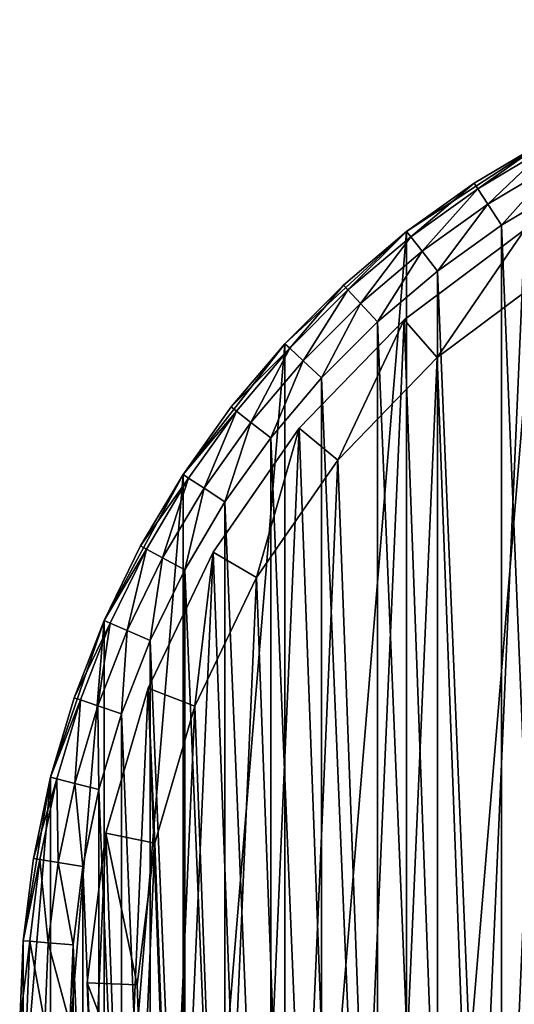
# Model space of a CAD drawing. Header units: millimetres. Extents: x 4 to 594, y -79 to 45.
# Tile 11 of 27: x 214 to 234, y -10 to 29. Entities that reach past the tile are written whole.
import ezdxf

# ---------------------------------------------------------------- set-up
doc = ezdxf.new("R2010")
doc.units = ezdxf.units.MM
doc.header["$LTSCALE"] = 25.4
doc.layers.get('0').update_dxf_attribs({"true_color": 0xff5454})

# ---------------------------------------------------------------- blocks, each defined once
blk = doc.blocks.new('PILLS-III-8263.STL')
at = {"color": 250, "true_color": 0x262626}
mesh = blk.add_polyface(dxfattribs=at)
corners = [(215.04, -1.131, 7.373), (213.952, -14.253, 7.373), (213.952, -7.647, 7.373), (215.04, -20.769, 7.373), (217.185, 5.118, 7.373), (217.185, -27.018, 7.373), (220.329, 10.928, 7.373), (220.329, -32.828, 7.373), (224.387, 16.141, 7.373), (224.387, -38.041, 7.373), (229.247, 20.616, 7.373), (229.247, -42.516, 7.373), (234.778, 24.229, 7.373), (234.778, -46.129, 7.373), (240.828, 26.883, 7.373), (240.828, -48.783, 7.373), (247.232, 28.504, 7.373), (247.232, -50.404, 7.373), (253.816, 29.05, 7.373), (253.816, -50.95, 7.373), (260.399, 28.504, 7.373), (260.399, -50.404, 7.373), (266.804, 26.883, 7.373), (266.804, -48.783, 7.373), (272.853, 24.229, 7.373), (272.853, -46.129, 7.373), (278.384, 20.616, 7.373), (278.384, -42.516, 7.373), (283.245, 16.141, 7.373), (283.245, -38.041, 7.373), (287.302, 10.928, 7.373), (287.302, -32.828, 7.373), (290.447, 5.118, 7.373), (290.447, -27.018, 7.373), (292.592, -1.131, 7.373), (292.592, -20.769, 7.373), (293.679, -7.647, 7.373), (293.679, -14.253, 7.373)]
mesh.append_faces([[corners[k] for k in face] for face in [(0, 1, 2), (35, 36, 37)]], dxfattribs={"vtx0": -1, "color": 250})
mesh.append_faces([[corners[k] for k in face] for face in [(1, 0, 3), (3, 4, 5), (5, 6, 7), (7, 8, 9), (9, 10, 11), (11, 12, 13), (13, 14, 15), (15, 16, 17), (17, 18, 19), (19, 20, 21), (21, 22, 23), (23, 24, 25), (25, 26, 27), (27, 28, 29), (29, 30, 31), (31, 32, 33), (33, 34, 35)]], dxfattribs={"vtx0": -1, "vtx1": -1, "color": 250})
mesh.append_faces([[corners[k] for k in face] for face in [(3, 0, 4), (5, 4, 6), (7, 6, 8), (9, 8, 10), (11, 10, 12), (13, 12, 14), (15, 14, 16), (17, 16, 18), (19, 18, 20), (21, 20, 22), (23, 22, 24), (25, 24, 26), (27, 26, 28), (29, 28, 30), (31, 30, 32), (33, 32, 34), (35, 34, 36)]], dxfattribs={"vtx0": -1, "vtx2": -1, "color": 250})
mesh = blk.add_polyface(dxfattribs=at)
corners = [(215.945, -14.088, 36.873), (215.945, -7.812, 36.873), (215.816, -10.95, 36.873), (216.334, -17.205, 36.873), (216.334, -4.695, 36.873), (216.978, -20.278, 36.873), (216.978, -1.622, 36.873), (217.874, -23.289, 36.873), (217.874, 1.389, 36.873), (219.016, -26.214, 36.873), (219.016, 4.314, 36.873), (220.396, -29.036, 36.873), (220.396, 7.136, 36.873), (222.003, -31.734, 36.873), (222.003, 9.834, 36.873), (223.828, -34.29, 36.873), (223.828, 12.39, 36.873), (225.858, -36.687, 36.873), (225.858, 14.787, 36.873), (228.079, -38.908, 36.873), (228.079, 17.008, 36.873), (230.475, -40.937, 36.873), (230.475, 19.037, 36.873), (233.032, -42.762, 36.873), (233.032, 20.862, 36.873), (235.73, -44.37, 36.873), (235.73, 22.47, 36.873), (238.551, -45.749, 36.873), (238.551, 23.849, 36.873), (241.477, -46.891, 36.873), (241.477, 24.991, 36.873), (244.487, -47.787, 36.873), (244.487, 25.887, 36.873), (247.561, -48.432, 36.873), (247.561, 26.532, 36.873), (250.678, -48.82, 36.873), (250.678, 26.92, 36.873), (253.816, -48.95, 36.873), (253.816, 27.05, 36.873), (256.954, -48.82, 36.873), (256.954, 26.92, 36.873), (260.07, -48.432, 36.873), (260.07, 26.532, 36.873), (263.144, -47.787, 36.873), (263.144, 25.887, 36.873), (266.154, -46.891, 36.873), (266.154, 24.991, 36.873), (269.08, -45.749, 36.873), (269.08, 23.849, 36.873), (271.902, -44.37, 36.873), (271.902, 22.47, 36.873), (274.6, -42.762, 36.873), (274.6, 20.862, 36.873), (277.156, -40.937, 36.873), (277.156, 19.037, 36.873), (279.552, -38.908, 36.873), (279.552, 17.008, 36.873), (281.773, -36.687, 36.873), (281.773, 14.787, 36.873), (283.803, -34.29, 36.873), (283.803, 12.39, 36.873), (285.628, -31.734, 36.873), (285.628, 9.834, 36.873), (287.236, -29.036, 36.873), (287.236, 7.136, 36.873), (288.615, -26.214, 36.873), (288.615, 4.314, 36.873), (289.757, -23.289, 36.873), (289.757, 1.389, 36.873), (290.653, -20.278, 36.873), (290.653, -1.622, 36.873), (291.297, -17.205, 36.873), (291.297, -4.695, 36.873), (291.686, -14.088, 36.873), (291.686, -7.812, 36.873), (291.816, -10.95, 36.873)]
mesh.append_faces([[corners[k] for k in face] for face in [(0, 1, 2), (74, 73, 75)]], dxfattribs={"vtx0": -1, "color": 250})
mesh.append_faces([[corners[k] for k in face] for face in [(1, 3, 4), (4, 5, 6), (6, 7, 8), (8, 9, 10), (10, 11, 12), (12, 13, 14), (14, 15, 16), (16, 17, 18), (18, 19, 20), (20, 21, 22), (22, 23, 24), (24, 25, 26), (26, 27, 28), (28, 29, 30), (30, 31, 32), (32, 33, 34), (34, 35, 36), (36, 37, 38), (38, 39, 40), (40, 41, 42), (42, 43, 44), (44, 45, 46), (46, 47, 48), (48, 49, 50), (50, 51, 52), (52, 53, 54), (54, 55, 56), (56, 57, 58), (58, 59, 60), (60, 61, 62), (62, 63, 64), (64, 65, 66), (66, 67, 68), (68, 69, 70), (70, 71, 72), (72, 73, 74)]], dxfattribs={"vtx0": -1, "vtx1": -1, "color": 250})
mesh.append_faces([[corners[k] for k in face] for face in [(1, 0, 3), (4, 3, 5), (6, 5, 7), (8, 7, 9), (10, 9, 11), (12, 11, 13), (14, 13, 15), (16, 15, 17), (18, 17, 19), (20, 19, 21), (22, 21, 23), (24, 23, 25), (26, 25, 27), (28, 27, 29), (30, 29, 31), (32, 31, 33), (34, 33, 35), (36, 35, 37), (38, 37, 39), (40, 39, 41), (42, 41, 43), (44, 43, 45), (46, 45, 47), (48, 47, 49), (50, 49, 51), (52, 51, 53), (54, 53, 55), (56, 55, 57), (58, 57, 59), (60, 59, 61), (62, 61, 63), (64, 63, 65), (66, 65, 67), (68, 67, 69), (70, 69, 71), (72, 71, 73)]], dxfattribs={"vtx0": -1, "vtx2": -1, "color": 250})
at = {"color": 7, "true_color": 0xffffff}
mesh = blk.add_polyface(dxfattribs=at)
corners = [(216.723, -15.328, 7.443), (217.246, -3.356, 7.443), (216.501, -9.321, 7.443), (217.906, -21.221, 7.443), (218.937, 2.412, 7.443), (220.018, -26.848, 7.443), (221.532, 7.833, 7.443), (223.006, -32.064, 7.443), (224.963, 12.769, 7.443), (226.792, -36.733, 7.443), (229.142, 17.09, 7.443), (231.278, -40.734, 7.443), (233.959, 20.685, 7.443), (236.347, -43.963, 7.443), (239.291, 23.46, 7.443), (241.869, -46.338, 7.443), (244.999, 25.344, 7.443), (247.701, -47.796, 7.443), (250.935, 26.289, 7.443), (253.69, -48.3, 7.443), (256.946, 26.269, 7.443), (256.696, -48.189, 7.443), (259.683, -47.836, 7.443), (262.876, 25.284, 7.443), (265.524, -46.417, 7.443), (268.571, 23.362, 7.443), (271.062, -44.08, 7.443), (273.884, 20.551, 7.443), (276.153, -40.884, 7.443), (278.677, 16.924, 7.443), (280.666, -36.913, 7.443), (282.826, 12.575, 7.443), (284.483, -32.27, 7.443), (286.224, 7.616, 7.443), (287.506, -27.075, 7.443), (288.783, 2.177, 7.443), (289.656, -21.462, 7.443), (290.436, -3.602, 7.443), (290.878, -15.576, 7.443), (291.14, -9.571, 7.443)]
mesh.append_faces([[corners[k] for k in face] for face in [(0, 1, 2), (37, 38, 39)]], dxfattribs={"vtx0": -1, "color": 7})
mesh.append_faces([[corners[k] for k in face] for face in [(1, 3, 4), (4, 5, 6), (6, 7, 8), (8, 9, 10), (10, 11, 12), (12, 13, 14), (14, 15, 16), (16, 17, 18), (18, 19, 20), (20, 22, 23), (23, 24, 25), (25, 26, 27), (27, 28, 29), (29, 30, 31), (31, 32, 33), (33, 34, 35), (35, 36, 37)]], dxfattribs={"vtx0": -1, "vtx1": -1, "color": 7})
mesh.append_faces([[corners[k] for k in face] for face in [(1, 0, 3), (4, 3, 5), (6, 5, 7), (8, 7, 9), (10, 9, 11), (12, 11, 13), (14, 13, 15), (16, 15, 17), (18, 17, 19), (20, 19, 21), (20, 21, 22), (23, 22, 24), (25, 24, 26), (27, 26, 28), (29, 28, 30), (31, 30, 32), (33, 32, 34), (35, 34, 36), (37, 36, 38)]], dxfattribs={"vtx0": -1, "vtx2": -1, "color": 7})
mesh = blk.add_polyface(dxfattribs=at)
corners = [(219.204, -3.763, 0.797), (218.709, -15.093, 0.797), (218.499, -9.408, 0.797), (219.828, -20.671, 0.797), (220.805, 1.696, 0.797), (221.828, -25.997, 0.797), (223.261, 6.828, 0.797), (224.656, -30.933, 0.797), (226.508, 11.499, 0.797), (228.239, -35.352, 0.797), (230.463, 15.588, 0.797), (232.485, -39.139, 0.797), (235.023, 18.991, 0.797), (237.283, -42.196, 0.797), (240.069, 21.618, 0.797), (242.509, -44.443, 0.797), (245.471, 23.401, 0.797), (248.028, -45.823, 0.797), (251.089, 24.295, 0.797), (253.697, -46.3, 0.797), (256.778, 24.276, 0.797), (256.542, -46.195, 0.797), (259.369, -45.861, 0.797), (262.39, 23.344, 0.797), (264.897, -44.518, 0.797), (267.781, 21.525, 0.797), (270.138, -42.306, 0.797), (272.809, 18.864, 0.797), (274.957, -39.281, 0.797), (277.346, 15.431, 0.797), (279.228, -35.523, 0.797), (281.273, 11.315, 0.797), (282.841, -31.129, 0.797), (284.489, 6.622, 0.797), (285.702, -26.211, 0.797), (286.91, 1.474, 0.797), (287.737, -20.899, 0.797), (288.475, -3.995, 0.797), (288.893, -15.329, 0.797), (289.141, -9.645, 0.797)]
mesh.append_faces([[corners[k] for k in face] for face in [(0, 1, 2), (38, 37, 39)]], dxfattribs={"vtx0": -1, "color": 7})
mesh.append_faces([[corners[k] for k in face] for face in [(1, 0, 3), (3, 4, 5), (5, 6, 7), (7, 8, 9), (9, 10, 11), (11, 12, 13), (13, 14, 15), (15, 16, 17), (17, 18, 19), (19, 20, 21), (21, 20, 22), (22, 23, 24), (24, 25, 26), (26, 27, 28), (28, 29, 30), (30, 31, 32), (32, 33, 34), (34, 35, 36), (36, 37, 38)]], dxfattribs={"vtx0": -1, "vtx1": -1, "color": 7})
mesh.append_faces([[corners[k] for k in face] for face in [(3, 0, 4), (5, 4, 6), (7, 6, 8), (9, 8, 10), (11, 10, 12), (13, 12, 14), (15, 14, 16), (17, 16, 18), (19, 18, 20), (22, 20, 23), (24, 23, 25), (26, 25, 27), (28, 27, 29), (30, 29, 31), (32, 31, 33), (34, 33, 35), (36, 35, 37)]], dxfattribs={"vtx0": -1, "vtx2": -1, "color": 7})
at = {"color": 250, "true_color": 0x262626}
mesh = blk.add_polyface(dxfattribs=at)
corners = [(231.938, 22.537, 34.873), (234.778, 24.229, 7.373), (229.247, 20.616, 7.373)]
mesh.append_faces([[corners[k] for k in face] for face in [(0, 1, 2)]], dxfattribs={"color": 250})
mesh = blk.add_polyface(dxfattribs=at)
corners = [(234.778, 24.229, 34.873), (234.778, 24.229, 7.373), (231.938, 22.537, 34.873)]
mesh.append_faces([[corners[k] for k in face] for face in [(0, 1, 2)]], dxfattribs={"color": 250})
mesh = blk.add_polyface(dxfattribs=at)
corners = [(232.084, 22.312, 35.873), (234.778, 24.229, 34.873), (231.938, 22.537, 34.873), (234.905, 23.993, 35.873)]
mesh.append_faces([[corners[k] for k in face] for face in [(0, 1, 2), (1, 0, 3)]], dxfattribs={"vtx0": -1, "color": 250})
mesh = blk.add_polyface(dxfattribs=at)
corners = [(232.485, 21.699, 36.605), (234.905, 23.993, 35.873), (232.084, 22.312, 35.873), (235.254, 23.349, 36.605)]
mesh.append_faces([[corners[k] for k in face] for face in [(0, 1, 2), (1, 0, 3)]], dxfattribs={"vtx0": -1, "color": 250})
mesh = blk.add_polyface(dxfattribs=at)
corners = [(233.032, 20.862, 36.873), (235.254, 23.349, 36.605), (232.485, 21.699, 36.605), (235.73, 22.47, 36.873)]
mesh.append_faces([[corners[k] for k in face] for face in [(0, 1, 2), (1, 0, 3)]], dxfattribs={"vtx0": -1, "color": 250})
mesh = blk.add_polyface(dxfattribs=at)
corners = [(231.938, 22.537, 34.873), (229.247, 20.616, 7.373), (229.247, 20.616, 34.873)]
mesh.append_faces([[corners[k] for k in face] for face in [(0, 1, 2)]], dxfattribs={"color": 250})
mesh = blk.add_polyface(dxfattribs=at)
corners = [(229.412, 20.404, 35.873), (231.938, 22.537, 34.873), (229.247, 20.616, 34.873), (232.084, 22.312, 35.873)]
mesh.append_faces([[corners[k] for k in face] for face in [(0, 1, 2), (1, 0, 3)]], dxfattribs={"vtx0": -1, "color": 250})
mesh = blk.add_polyface(dxfattribs=at)
corners = [(229.861, 19.826, 36.605), (232.084, 22.312, 35.873), (229.412, 20.404, 35.873), (232.485, 21.699, 36.605)]
mesh.append_faces([[corners[k] for k in face] for face in [(0, 1, 2), (1, 0, 3)]], dxfattribs={"vtx0": -1, "color": 250})
mesh = blk.add_polyface(dxfattribs=at)
corners = [(230.475, 19.037, 36.873), (232.485, 21.699, 36.605), (229.861, 19.826, 36.605), (233.032, 20.862, 36.873)]
mesh.append_faces([[corners[k] for k in face] for face in [(0, 1, 2), (1, 0, 3)]], dxfattribs={"vtx0": -1, "color": 250})
mesh = blk.add_polyface(dxfattribs=at)
corners = [(226.724, 18.479, 34.873), (229.247, 20.616, 7.373), (224.387, 16.141, 7.373)]
mesh.append_faces([[corners[k] for k in face] for face in [(0, 1, 2)]], dxfattribs={"color": 250})
mesh = blk.add_polyface(dxfattribs=at)
corners = [(229.247, 20.616, 34.873), (229.247, 20.616, 7.373), (226.724, 18.479, 34.873)]
mesh.append_faces([[corners[k] for k in face] for face in [(0, 1, 2)]], dxfattribs={"color": 250})
mesh = blk.add_polyface(dxfattribs=at)
corners = [(226.906, 18.282, 35.873), (229.247, 20.616, 34.873), (226.724, 18.479, 34.873), (229.412, 20.404, 35.873)]
mesh.append_faces([[corners[k] for k in face] for face in [(0, 1, 2), (1, 0, 3)]], dxfattribs={"vtx0": -1, "color": 250})
mesh = blk.add_polyface(dxfattribs=at)
corners = [(227.402, 17.743, 36.605), (229.412, 20.404, 35.873), (226.906, 18.282, 35.873), (229.861, 19.826, 36.605)]
mesh.append_faces([[corners[k] for k in face] for face in [(0, 1, 2), (1, 0, 3)]], dxfattribs={"vtx0": -1, "color": 250})
at = {"color": 7, "true_color": 0xffffff}
mesh = blk.add_polyface(dxfattribs=at)
corners = [(229.142, 17.09, 7.443), (233.959, 20.685, 2.797), (229.142, 17.09, 2.797), (233.959, 20.685, 7.443)]
mesh.append_faces([[corners[k] for k in face] for face in [(0, 1, 2), (1, 0, 3)]], dxfattribs={"vtx0": -1, "color": 7})
mesh = blk.add_polyface(dxfattribs=at)
corners = [(233.959, 20.685, 2.797), (230.463, 15.588, 0.797), (229.142, 17.09, 2.797), (235.023, 18.991, 0.797)]
mesh.append_faces([[corners[k] for k in face] for face in [(0, 1, 2), (1, 0, 3)]], dxfattribs={"vtx0": -1, "color": 7})
at = {"color": 250, "true_color": 0x262626}
mesh = blk.add_polyface(dxfattribs=at)
corners = [(228.079, 17.008, 36.873), (229.861, 19.826, 36.605), (227.402, 17.743, 36.605), (230.475, 19.037, 36.873)]
mesh.append_faces([[corners[k] for k in face] for face in [(0, 1, 2), (1, 0, 3)]], dxfattribs={"vtx0": -1, "color": 250})
mesh = blk.add_polyface(dxfattribs=at)
corners = [(226.724, 18.479, 34.873), (224.387, 16.141, 7.373), (224.387, 16.141, 34.873)]
mesh.append_faces([[corners[k] for k in face] for face in [(0, 1, 2)]], dxfattribs={"color": 250})
mesh = blk.add_polyface(dxfattribs=at)
corners = [(224.584, 15.96, 35.873), (226.724, 18.479, 34.873), (224.387, 16.141, 34.873), (226.906, 18.282, 35.873)]
mesh.append_faces([[corners[k] for k in face] for face in [(0, 1, 2), (1, 0, 3)]], dxfattribs={"vtx0": -1, "color": 250})
mesh = blk.add_polyface(dxfattribs=at)
corners = [(225.122, 15.464, 36.605), (226.906, 18.282, 35.873), (224.584, 15.96, 35.873), (227.402, 17.743, 36.605)]
mesh.append_faces([[corners[k] for k in face] for face in [(0, 1, 2), (1, 0, 3)]], dxfattribs={"vtx0": -1, "color": 250})
mesh = blk.add_polyface(dxfattribs=at)
corners = [(225.858, 14.787, 36.873), (227.402, 17.743, 36.605), (225.122, 15.464, 36.605), (228.079, 17.008, 36.873)]
mesh.append_faces([[corners[k] for k in face] for face in [(0, 1, 2), (1, 0, 3)]], dxfattribs={"vtx0": -1, "color": 250})
at = {"color": 7, "true_color": 0xffffff}
mesh = blk.add_polyface(dxfattribs=at)
corners = [(229.142, 17.09, 7.443), (224.963, 12.769, 2.797), (224.963, 12.769, 7.443), (229.142, 17.09, 2.797)]
mesh.append_faces([[corners[k] for k in face] for face in [(0, 1, 2), (1, 0, 3)]], dxfattribs={"vtx0": -1, "color": 7})
mesh = blk.add_polyface(dxfattribs=at)
corners = [(229.142, 17.09, 2.797), (226.508, 11.499, 0.797), (224.963, 12.769, 2.797), (230.463, 15.588, 0.797)]
mesh.append_faces([[corners[k] for k in face] for face in [(0, 1, 2), (1, 0, 3)]], dxfattribs={"vtx0": -1, "color": 7})
at = {"color": 250, "true_color": 0x262626}
mesh = blk.add_polyface(dxfattribs=at)
corners = [(224.387, 16.141, 7.373), (220.329, 10.928, 7.373), (222.25, 13.619, 34.873)]
mesh.append_faces([[corners[k] for k in face] for face in [(0, 1, 2)]], dxfattribs={"color": 250})
mesh = blk.add_polyface(dxfattribs=at)
corners = [(224.387, 16.141, 7.373), (222.25, 13.619, 34.873), (224.387, 16.141, 34.873)]
mesh.append_faces([[corners[k] for k in face] for face in [(0, 1, 2)]], dxfattribs={"color": 250})
mesh = blk.add_polyface(dxfattribs=at)
corners = [(224.584, 15.96, 35.873), (222.25, 13.619, 34.873), (222.461, 13.454, 35.873), (224.387, 16.141, 34.873)]
mesh.append_faces([[corners[k] for k in face] for face in [(0, 1, 2), (1, 0, 3)]], dxfattribs={"vtx0": -1, "color": 250})
mesh = blk.add_polyface(dxfattribs=at)
corners = [(223.039, 13.004, 36.605), (224.584, 15.96, 35.873), (222.461, 13.454, 35.873), (225.122, 15.464, 36.605)]
mesh.append_faces([[corners[k] for k in face] for face in [(0, 1, 2), (1, 0, 3)]], dxfattribs={"vtx0": -1, "color": 250})
mesh = blk.add_polyface(dxfattribs=at)
corners = [(223.828, 12.39, 36.873), (225.122, 15.464, 36.605), (223.039, 13.004, 36.605), (225.858, 14.787, 36.873)]
mesh.append_faces([[corners[k] for k in face] for face in [(0, 1, 2), (1, 0, 3)]], dxfattribs={"vtx0": -1, "color": 250})
mesh = blk.add_polyface(dxfattribs=at)
corners = [(222.25, 13.619, 34.873), (220.329, 10.928, 7.373), (220.329, 10.928, 34.873)]
mesh.append_faces([[corners[k] for k in face] for face in [(0, 1, 2)]], dxfattribs={"color": 250})
mesh = blk.add_polyface(dxfattribs=at)
corners = [(222.461, 13.454, 35.873), (220.329, 10.928, 34.873), (220.553, 10.781, 35.873), (222.25, 13.619, 34.873)]
mesh.append_faces([[corners[k] for k in face] for face in [(0, 1, 2), (1, 0, 3)]], dxfattribs={"vtx0": -1, "color": 250})
mesh = blk.add_polyface(dxfattribs=at)
corners = [(221.166, 10.381, 36.605), (222.461, 13.454, 35.873), (220.553, 10.781, 35.873), (223.039, 13.004, 36.605)]
mesh.append_faces([[corners[k] for k in face] for face in [(0, 1, 2), (1, 0, 3)]], dxfattribs={"vtx0": -1, "color": 250})
mesh = blk.add_polyface(dxfattribs=at)
corners = [(222.003, 9.834, 36.873), (223.039, 13.004, 36.605), (221.166, 10.381, 36.605), (223.828, 12.39, 36.873)]
mesh.append_faces([[corners[k] for k in face] for face in [(0, 1, 2), (1, 0, 3)]], dxfattribs={"vtx0": -1, "color": 250})
at = {"color": 7, "true_color": 0xffffff}
mesh = blk.add_polyface(dxfattribs=at)
corners = [(224.963, 12.769, 7.443), (221.532, 7.833, 2.797), (221.532, 7.833, 7.443), (224.963, 12.769, 2.797)]
mesh.append_faces([[corners[k] for k in face] for face in [(0, 1, 2), (1, 0, 3)]], dxfattribs={"vtx0": -1, "color": 7})
mesh = blk.add_polyface(dxfattribs=at)
corners = [(224.963, 12.769, 2.797), (223.261, 6.828, 0.797), (221.532, 7.833, 2.797), (226.508, 11.499, 0.797)]
mesh.append_faces([[corners[k] for k in face] for face in [(0, 1, 2), (1, 0, 3)]], dxfattribs={"vtx0": -1, "color": 7})
at = {"color": 250, "true_color": 0x262626}
mesh = blk.add_polyface(dxfattribs=at)
corners = [(220.329, 10.928, 7.373), (217.185, 5.118, 7.373), (218.637, 8.088, 34.873)]
mesh.append_faces([[corners[k] for k in face] for face in [(0, 1, 2)]], dxfattribs={"color": 250})
mesh = blk.add_polyface(dxfattribs=at)
corners = [(220.329, 10.928, 7.373), (218.637, 8.088, 34.873), (220.329, 10.928, 34.873)]
mesh.append_faces([[corners[k] for k in face] for face in [(0, 1, 2)]], dxfattribs={"color": 250})
mesh = blk.add_polyface(dxfattribs=at)
corners = [(220.553, 10.781, 35.873), (218.637, 8.088, 34.873), (218.872, 7.96, 35.873), (220.329, 10.928, 34.873)]
mesh.append_faces([[corners[k] for k in face] for face in [(0, 1, 2), (1, 0, 3)]], dxfattribs={"vtx0": -1, "color": 250})
mesh = blk.add_polyface(dxfattribs=at)
corners = [(219.516, 7.612, 36.605), (220.553, 10.781, 35.873), (218.872, 7.96, 35.873), (221.166, 10.381, 36.605)]
mesh.append_faces([[corners[k] for k in face] for face in [(0, 1, 2), (1, 0, 3)]], dxfattribs={"vtx0": -1, "color": 250})
mesh = blk.add_polyface(dxfattribs=at)
corners = [(220.396, 7.136, 36.873), (221.166, 10.381, 36.605), (219.516, 7.612, 36.605), (222.003, 9.834, 36.873)]
mesh.append_faces([[corners[k] for k in face] for face in [(0, 1, 2), (1, 0, 3)]], dxfattribs={"vtx0": -1, "color": 250})
mesh = blk.add_polyface(dxfattribs=at)
corners = [(218.637, 8.088, 34.873), (217.185, 5.118, 7.373), (217.185, 5.118, 34.873)]
mesh.append_faces([[corners[k] for k in face] for face in [(0, 1, 2)]], dxfattribs={"color": 250})
mesh = blk.add_polyface(dxfattribs=at)
corners = [(218.872, 7.96, 35.873), (217.185, 5.118, 34.873), (217.43, 5.01, 35.873), (218.637, 8.088, 34.873)]
mesh.append_faces([[corners[k] for k in face] for face in [(0, 1, 2), (1, 0, 3)]], dxfattribs={"vtx0": -1, "color": 250})
mesh = blk.add_polyface(dxfattribs=at)
corners = [(218.1, 4.716, 36.605), (218.872, 7.96, 35.873), (217.43, 5.01, 35.873), (219.516, 7.612, 36.605)]
mesh.append_faces([[corners[k] for k in face] for face in [(0, 1, 2), (1, 0, 3)]], dxfattribs={"vtx0": -1, "color": 250})
mesh = blk.add_polyface(dxfattribs=at)
corners = [(219.016, 4.314, 36.873), (219.516, 7.612, 36.605), (218.1, 4.716, 36.605), (220.396, 7.136, 36.873)]
mesh.append_faces([[corners[k] for k in face] for face in [(0, 1, 2), (1, 0, 3)]], dxfattribs={"vtx0": -1, "color": 250})
at = {"color": 7, "true_color": 0xffffff}
mesh = blk.add_polyface(dxfattribs=at)
corners = [(221.532, 7.833, 7.443), (218.937, 2.412, 2.797), (218.937, 2.412, 7.443), (221.532, 7.833, 2.797)]
mesh.append_faces([[corners[k] for k in face] for face in [(0, 1, 2), (1, 0, 3)]], dxfattribs={"vtx0": -1, "color": 7})
mesh = blk.add_polyface(dxfattribs=at)
corners = [(221.532, 7.833, 2.797), (220.805, 1.696, 0.797), (218.937, 2.412, 2.797), (223.261, 6.828, 0.797)]
mesh.append_faces([[corners[k] for k in face] for face in [(0, 1, 2), (1, 0, 3)]], dxfattribs={"vtx0": -1, "color": 7})
at = {"color": 250, "true_color": 0x262626}
mesh = blk.add_polyface(dxfattribs=at)
corners = [(217.185, 5.118, 7.373), (215.04, -1.131, 7.373), (215.983, 2.038, 34.873)]
mesh.append_faces([[corners[k] for k in face] for face in [(0, 1, 2)]], dxfattribs={"color": 250})
mesh = blk.add_polyface(dxfattribs=at)
corners = [(217.185, 5.118, 7.373), (215.983, 2.038, 34.873), (217.185, 5.118, 34.873)]
mesh.append_faces([[corners[k] for k in face] for face in [(0, 1, 2)]], dxfattribs={"color": 250})
mesh = blk.add_polyface(dxfattribs=at)
corners = [(217.43, 5.01, 35.873), (215.983, 2.038, 34.873), (216.236, 1.951, 35.873), (217.185, 5.118, 34.873)]
mesh.append_faces([[corners[k] for k in face] for face in [(0, 1, 2), (1, 0, 3)]], dxfattribs={"vtx0": -1, "color": 250})
mesh = blk.add_polyface(dxfattribs=at)
corners = [(216.929, 1.713, 36.605), (217.43, 5.01, 35.873), (216.236, 1.951, 35.873), (218.1, 4.716, 36.605)]
mesh.append_faces([[corners[k] for k in face] for face in [(0, 1, 2), (1, 0, 3)]], dxfattribs={"vtx0": -1, "color": 250})
mesh = blk.add_polyface(dxfattribs=at)
corners = [(217.874, 1.389, 36.873), (218.1, 4.716, 36.605), (216.929, 1.713, 36.605), (219.016, 4.314, 36.873)]
mesh.append_faces([[corners[k] for k in face] for face in [(0, 1, 2), (1, 0, 3)]], dxfattribs={"vtx0": -1, "color": 250})
at = {"color": 7, "true_color": 0xffffff}
mesh = blk.add_polyface(dxfattribs=at)
corners = [(218.937, 2.412, 7.443), (217.246, -3.356, 2.797), (217.246, -3.356, 7.443), (218.937, 2.412, 2.797)]
mesh.append_faces([[corners[k] for k in face] for face in [(0, 1, 2), (1, 0, 3)]], dxfattribs={"vtx0": -1, "color": 7})
mesh = blk.add_polyface(dxfattribs=at)
corners = [(218.937, 2.412, 2.797), (219.204, -3.763, 0.797), (217.246, -3.356, 2.797), (220.805, 1.696, 0.797)]
mesh.append_faces([[corners[k] for k in face] for face in [(0, 1, 2), (1, 0, 3)]], dxfattribs={"vtx0": -1, "color": 7})
at = {"color": 250, "true_color": 0x262626}
mesh = blk.add_polyface(dxfattribs=at)
corners = [(215.983, 2.038, 34.873), (215.04, -1.131, 7.373), (215.04, -1.131, 34.873)]
mesh.append_faces([[corners[k] for k in face] for face in [(0, 1, 2)]], dxfattribs={"color": 250})
mesh = blk.add_polyface(dxfattribs=at)
corners = [(216.236, 1.951, 35.873), (215.04, -1.131, 34.873), (215.299, -1.196, 35.873), (215.983, 2.038, 34.873)]
mesh.append_faces([[corners[k] for k in face] for face in [(0, 1, 2), (1, 0, 3)]], dxfattribs={"vtx0": -1, "color": 250})
mesh = blk.add_polyface(dxfattribs=at)
corners = [(216.009, -1.376, 36.605), (216.236, 1.951, 35.873), (215.299, -1.196, 35.873), (216.929, 1.713, 36.605)]
mesh.append_faces([[corners[k] for k in face] for face in [(0, 1, 2), (1, 0, 3)]], dxfattribs={"vtx0": -1, "color": 250})
mesh = blk.add_polyface(dxfattribs=at)
corners = [(216.978, -1.622, 36.873), (216.929, 1.713, 36.605), (216.009, -1.376, 36.605), (217.874, 1.389, 36.873)]
mesh.append_faces([[corners[k] for k in face] for face in [(0, 1, 2), (1, 0, 3)]], dxfattribs={"vtx0": -1, "color": 250})
mesh = blk.add_polyface(dxfattribs=at)
corners = [(215.04, -1.131, 7.373), (213.952, -7.647, 7.373), (214.361, -4.366, 34.873)]
mesh.append_faces([[corners[k] for k in face] for face in [(0, 1, 2)]], dxfattribs={"color": 250})
mesh = blk.add_polyface(dxfattribs=at)
corners = [(215.04, -1.131, 7.373), (214.361, -4.366, 34.873), (215.04, -1.131, 34.873)]
mesh.append_faces([[corners[k] for k in face] for face in [(0, 1, 2)]], dxfattribs={"color": 250})
mesh = blk.add_polyface(dxfattribs=at)
corners = [(215.299, -1.196, 35.873), (214.361, -4.366, 34.873), (214.625, -4.41, 35.873), (215.04, -1.131, 34.873)]
mesh.append_faces([[corners[k] for k in face] for face in [(0, 1, 2), (1, 0, 3)]], dxfattribs={"vtx0": -1, "color": 250})
mesh = blk.add_polyface(dxfattribs=at)
corners = [(215.347, -4.531, 36.605), (215.299, -1.196, 35.873), (214.625, -4.41, 35.873), (216.009, -1.376, 36.605)]
mesh.append_faces([[corners[k] for k in face] for face in [(0, 1, 2), (1, 0, 3)]], dxfattribs={"vtx0": -1, "color": 250})
mesh = blk.add_polyface(dxfattribs=at)
corners = [(216.334, -4.695, 36.873), (216.009, -1.376, 36.605), (215.347, -4.531, 36.605), (216.978, -1.622, 36.873)]
mesh.append_faces([[corners[k] for k in face] for face in [(0, 1, 2), (1, 0, 3)]], dxfattribs={"vtx0": -1, "color": 250})
at = {"color": 7, "true_color": 0xffffff}
mesh = blk.add_polyface(dxfattribs=at)
corners = [(217.246, -3.356, 7.443), (216.501, -9.321, 2.797), (216.501, -9.321, 7.443), (217.246, -3.356, 2.797)]
mesh.append_faces([[corners[k] for k in face] for face in [(0, 1, 2), (1, 0, 3)]], dxfattribs={"vtx0": -1, "color": 7})
mesh = blk.add_polyface(dxfattribs=at)
corners = [(217.246, -3.356, 2.797), (218.499, -9.408, 0.797), (216.501, -9.321, 2.797), (219.204, -3.763, 0.797)]
mesh.append_faces([[corners[k] for k in face] for face in [(0, 1, 2), (1, 0, 3)]], dxfattribs={"vtx0": -1, "color": 7})
at = {"color": 250, "true_color": 0x262626}
mesh = blk.add_polyface(dxfattribs=at)
corners = [(214.361, -4.366, 34.873), (213.952, -7.647, 7.373), (213.952, -7.647, 34.873)]
mesh.append_faces([[corners[k] for k in face] for face in [(0, 1, 2)]], dxfattribs={"color": 250})
mesh = blk.add_polyface(dxfattribs=at)
corners = [(214.625, -4.41, 35.873), (213.952, -7.647, 34.873), (214.219, -7.669, 35.873), (214.361, -4.366, 34.873)]
mesh.append_faces([[corners[k] for k in face] for face in [(0, 1, 2), (1, 0, 3)]], dxfattribs={"vtx0": -1, "color": 250})
mesh = blk.add_polyface(dxfattribs=at)
corners = [(214.949, -7.729, 36.605), (214.625, -4.41, 35.873), (214.219, -7.669, 35.873), (215.347, -4.531, 36.605)]
mesh.append_faces([[corners[k] for k in face] for face in [(0, 1, 2), (1, 0, 3)]], dxfattribs={"vtx0": -1, "color": 250})
mesh = blk.add_polyface(dxfattribs=at)
corners = [(215.945, -7.812, 36.873), (215.347, -4.531, 36.605), (214.949, -7.729, 36.605), (216.334, -4.695, 36.873)]
mesh.append_faces([[corners[k] for k in face] for face in [(0, 1, 2), (1, 0, 3)]], dxfattribs={"vtx0": -1, "color": 250})
mesh = blk.add_polyface(dxfattribs=at)
corners = [(213.952, -7.647, 7.373), (213.952, -14.253, 7.373), (213.816, -10.95, 34.873)]
mesh.append_faces([[corners[k] for k in face] for face in [(0, 1, 2)]], dxfattribs={"color": 250})
mesh = blk.add_polyface(dxfattribs=at)
corners = [(213.952, -7.647, 7.373), (213.816, -10.95, 34.873), (213.952, -7.647, 34.873)]
mesh.append_faces([[corners[k] for k in face] for face in [(0, 1, 2)]], dxfattribs={"color": 250})
mesh = blk.add_polyface(dxfattribs=at)
corners = [(214.219, -7.669, 35.873), (213.816, -10.95, 34.873), (214.084, -10.95, 35.873), (213.952, -7.647, 34.873)]
mesh.append_faces([[corners[k] for k in face] for face in [(0, 1, 2), (1, 0, 3)]], dxfattribs={"vtx0": -1, "color": 250})
mesh = blk.add_polyface(dxfattribs=at)
corners = [(214.816, -10.95, 36.605), (214.219, -7.669, 35.873), (214.084, -10.95, 35.873), (214.949, -7.729, 36.605)]
mesh.append_faces([[corners[k] for k in face] for face in [(0, 1, 2), (1, 0, 3)]], dxfattribs={"vtx0": -1, "color": 250})
mesh = blk.add_polyface(dxfattribs=at)
corners = [(215.816, -10.95, 36.873), (214.949, -7.729, 36.605), (214.816, -10.95, 36.605), (215.945, -7.812, 36.873)]
mesh.append_faces([[corners[k] for k in face] for face in [(0, 1, 2), (1, 0, 3)]], dxfattribs={"vtx0": -1, "color": 250})
at = {"color": 7, "true_color": 0xffffff}
mesh = blk.add_polyface(dxfattribs=at)
corners = [(216.501, -9.321, 7.443), (216.723, -15.328, 2.797), (216.723, -15.328, 7.443), (216.501, -9.321, 2.797)]
mesh.append_faces([[corners[k] for k in face] for face in [(0, 1, 2), (1, 0, 3)]], dxfattribs={"vtx0": -1, "color": 7})
mesh = blk.add_polyface(dxfattribs=at)
corners = [(216.501, -9.321, 2.797), (218.709, -15.093, 0.797), (216.723, -15.328, 2.797), (218.499, -9.408, 0.797)]
mesh.append_faces([[corners[k] for k in face] for face in [(0, 1, 2), (1, 0, 3)]], dxfattribs={"vtx0": -1, "color": 7})

msp = doc.modelspace()

# ---------------------------------------------------------------- block references
at = {"color": 0}
msp.add_blockref('PILLS-III-8263.STL', (0, 0), dxfattribs=at)

doc.saveas('drawing.dxf')
